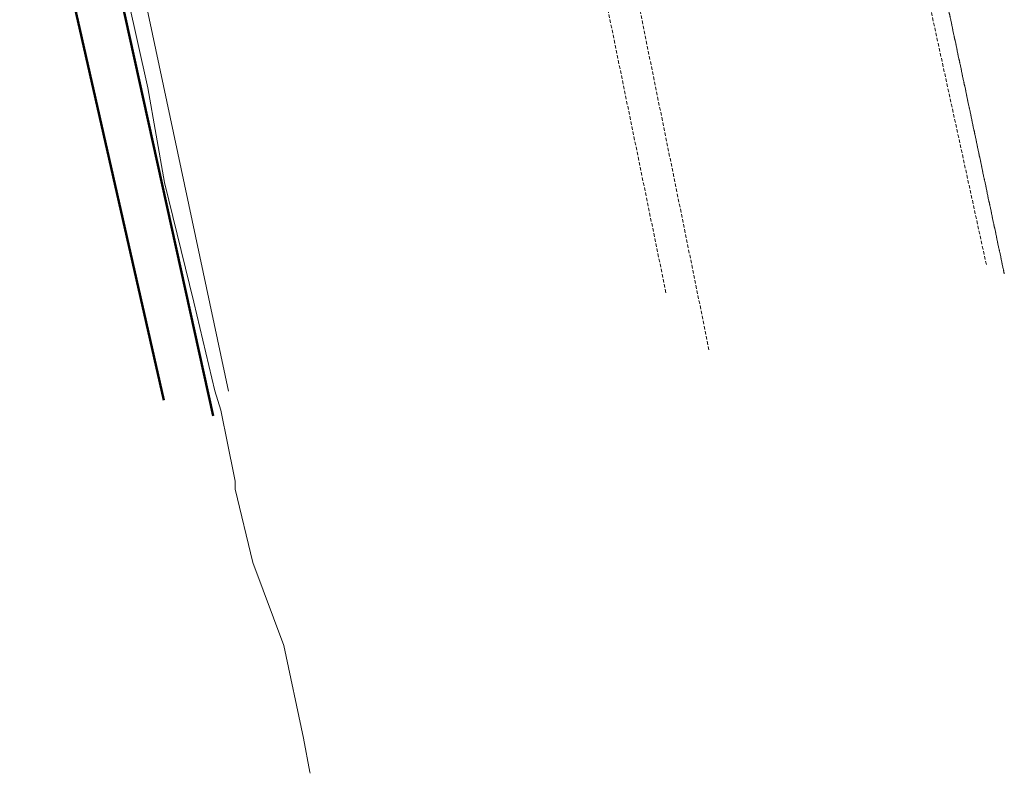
# Model space of a CAD drawing. Header units: metres. Extents: x 7389918 to 7395901, y 5992959 to 5996029.
# Tile 37 of 66: x 7393955 to 7394239, y 5994025 to 5994243. Entities that reach past the tile are written whole.
import ezdxf

# ---------------------------------------------------------------- set-up
doc = ezdxf.new("R2010")
doc.units = ezdxf.units.M
doc.header["$MEASUREMENT"] = 0
for name, pattern in [('1', [0]), ('2', [1.5, 1, -0.5]), ('4_SUTP_A', [0]), ('4_SUWP', [0])]:
    doc.linetypes.add(name, pattern=pattern)
for name, color, linetype, lineweight in [('Dzialki', 7, '1', 18), ('GRANICE_ZLE_L_0', 2, '1', 50), ('SUWP_L_0', 5, '4_SUWP', 18)]:
    doc.layers.add(name, color=color, linetype=linetype, lineweight=lineweight)
for name, color, linetype, lineweight, true_color in [('Kontury', 7, '2', 18, 0x008000), ('SUTP_L_0', 7, '4_SUTP_A', 18, 0xff9100), ('Uzytki', 7, '2', 18, 0x008000)]:
    doc.layers.add(name, color=color, linetype=linetype, lineweight=lineweight, true_color=true_color)

msp = doc.modelspace()

# ---------------------------------------------------------------- linework, layer by layer
at = {"layer": 'Dzialki'}
for p, q in [((7393968.56, 5994319.84), (7394010.71, 5994128.47)), ((7393996.41, 5994133.03), (7393954.84, 5994316.81))]:
    msp.add_line(p, q, dxfattribs=at)
at = {"layer": 'GRANICE_ZLE_L_0'}
for p, q in [((7394010.71, 5994128.47), (7393968.56, 5994319.84)), ((7393954.84, 5994316.81), (7393996.41, 5994133.03))]:
    msp.add_line(p, q, dxfattribs=at)
at = {"layer": 'Kontury'}
for p, q in [((7394239.04, 5994169.47), (7394195.64, 5994375.34)), ((7394189.89, 5994373.93), (7394233.91, 5994171.92)), ((7394141.37, 5994164.06), (7394102.73, 5994352.63)), ((7394153.8, 5994147.57), (7394111.68, 5994354.82)), ((7394010.71, 5994128.47), (7393968.56, 5994319.84)), ((7393954.84, 5994316.81), (7393995.62, 5994136.5))]:
    msp.add_line(p, q, dxfattribs=at)
at = {"layer": 'SUTP_L_0', "linetype": '4_SUTP_A'}
msp.add_line((7393976.01, 5994319.68), (7394015.11, 5994135.66), dxfattribs=at)
at = {"layer": 'SUWP_L_0', "linetype": '4_SUWP'}
for p, q in [((7393983.28, 5994261.77), (7393991.87, 5994223.24)), ((7393991.87, 5994223.24), (7393996.62, 5994195.83)), ((7393996.62, 5994195.83), (7394005.09, 5994161.36)), ((7394005.09, 5994161.36), (7394011.17, 5994135.73)), ((7394011.17, 5994135.73), (7394012.86, 5994130.16)), ((7394012.86, 5994130.16), (7394013.33, 5994128.22)), ((7394013.33, 5994128.22), (7394014.54, 5994122.01)), ((7394014.54, 5994122.01), (7394017.04, 5994109.61)), ((7394017.04, 5994109.61), (7394017.05, 5994107.33)), ((7394017.05, 5994107.33), (7394022.14, 5994086.15)), ((7394022.14, 5994086.15), (7394031.05, 5994062.13)), ((7394031.05, 5994062.13), (7394036.72, 5994035.4)), ((7394036.72, 5994035.4), (7394038.62, 5994025.63)), ((7394038.62, 5994025.63), (7394038.66, 5994025.42)), ((7394038.66, 5994025.42), (7394038.7, 5994025.26))]:
    msp.add_line(p, q, dxfattribs=at)
at = {"layer": 'Uzytki'}
for p, q in [((7394195.64, 5994375.34), (7394239.04, 5994169.47)), ((7394189.89, 5994373.93), (7394233.91, 5994171.92)), ((7394141.37, 5994164.06), (7394102.73, 5994352.63)), ((7394153.8, 5994147.57), (7394111.68, 5994354.82)), ((7393968.56, 5994319.84), (7394010.71, 5994128.47)), ((7393995.62, 5994136.5), (7393954.84, 5994316.81))]:
    msp.add_line(p, q, dxfattribs=at)

doc.saveas('drawing.dxf')
